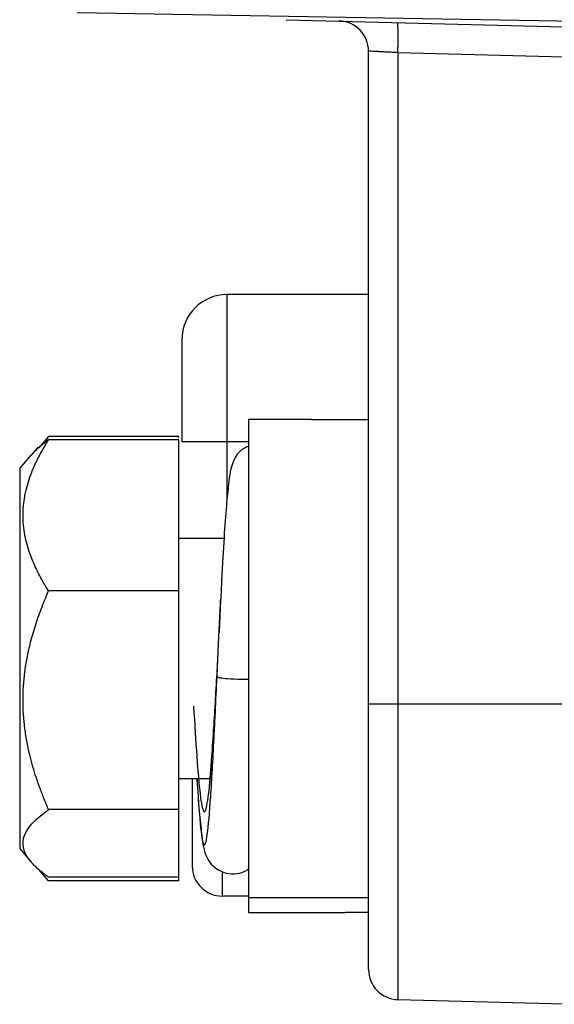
# Model space of a CAD drawing. Header units: millimetres. Extents: x 145 to 933, y -105 to 949.
# Tile 108 of 157: x 795 to 804, y 265 to 282. Entities that reach past the tile are written whole.
import ezdxf

# ---------------------------------------------------------------- set-up
doc = ezdxf.new("R2010")
doc.units = ezdxf.units.MM

msp = doc.modelspace()

# ---------------------------------------------------------------- linework, layer by layer
at = {"color": 7, "linetype": 'Continuous', "lineweight": 25}
for p, q in [((815.097, 281.543), (796.097, 281.875)), ((799.577, 281.762), (804.447, 281.634)), ((800.947, 270.384), (800.947, 281.239)), ((804.447, 281.134), (801.433, 281.213)), ((801.433, 281.213), (801.433, 270.384)), ((800.947, 277.189), (798.589, 277.189)), ((799.997, 275.109), (798.947, 275.109)), ((798.947, 275.109), (798.947, 267.159)), ((799.997, 275.109), (800.947, 275.109)), ((795.619, 274.831), (795.455, 274.64)), ((795.553, 274.713), (795.619, 274.831)), ((797.789, 274.831), (795.619, 274.831)), ((797.789, 274.811), (797.789, 274.831)), ((797.789, 274.771), (795.619, 274.771)), ((797.789, 272.26), (797.789, 274.771)), ((798.589, 274.739), (797.839, 274.739)), ((798.947, 274.739), (798.589, 274.739)), ((795.139, 274.294), (795.329, 274.518)), ((795.443, 274.651), (795.329, 274.518)), ((795.139, 274.294), (795.139, 267.975)), ((798.541, 273.134), (797.789, 273.134)), ((797.789, 272.26), (795.619, 272.26)), ((797.789, 268.623), (797.789, 272.26)), ((798.485, 272.104), (798.459, 271.568)), ((798.425, 270.89), (798.439, 271.141)), ((800.947, 270.384), (801.433, 270.384)), ((801.433, 270.384), (804.447, 270.384)), ((801.433, 270.384), (801.433, 265.463)), ((798.308, 269.134), (797.789, 269.134)), ((797.789, 268.623), (795.619, 268.623)), ((797.789, 267.497), (797.789, 268.623)), ((795.139, 267.975), (795.329, 267.751)), ((795.619, 267.437), (795.455, 267.628)), ((797.789, 267.497), (795.619, 267.497)), ((797.789, 267.437), (797.789, 267.497)), ((797.789, 267.437), (795.619, 267.437)), ((798.947, 267.184), (798.512, 267.184)), ((798.947, 267.159), (799.997, 267.159)), ((798.947, 267.159), (798.947, 266.909)), ((799.997, 267.159), (800.947, 267.159)), ((798.947, 266.909), (800.562, 266.909)), ((800.947, 266.909), (800.562, 266.909)), ((801.433, 265.463), (804.447, 265.384))]:
    msp.add_line(p, q, dxfattribs=at)
at = {"color": 8, "linetype": 'Continuous', "lineweight": 25}
for p, q in [((798.589, 277.189), (798.589, 274.739)), ((798.589, 274.739), (798.589, 273.76)), ((798.425, 270.837), (798.438, 271.131)), ((798.512, 267.571), (798.512, 267.184))]:
    msp.add_line(p, q, dxfattribs=at)
at = {"color": 7, "linetype": 'Continuous', "lineweight": 25}
for centre, radius, start, end in [((800.447, 281.239), 0.5, 0, 88.5), ((796.656, 281.463), 4.784, 357.0055, 2.9945), ((798.589, 276.439), 0.75, 90, 180), ((798.512, 267.684), 0.5, 180, 270), ((801.447, 265.963), 0.5, 180, 268.5)]:
    msp.add_arc(centre, radius, start, end, dxfattribs=at)
for points, knots in [([(801.433, 281.213), (801.417, 281.214), (801.385, 281.216), (801.339, 281.218), (801.296, 281.22), (801.257, 281.223), (801.221, 281.224), (801.188, 281.226), (801.158, 281.228), (801.132, 281.229), (801.109, 281.23), (801.071, 281.232), (801.024, 281.235), (800.979, 281.237), (800.952, 281.239), (800.948, 281.239), (800.947, 281.239)], [0, 0, 0, 0, 0.063446, 0.123916, 0.181411, 0.23593, 0.287472, 0.336039, 0.381628, 0.424242, 0.463878, 0.500538, 0.630368, 0.756882, 0.88009, 1, 1, 1, 1]), ([(797.839, 276.439), (797.839, 276.439), (797.839, 276.421), (797.839, 276.353), (797.839, 276.302), (797.839, 276.177), (797.839, 276.102), (797.839, 275.938), (797.839, 275.85), (797.839, 275.578), (797.839, 275.389), (797.839, 275.041), (797.839, 274.881), (797.839, 274.739)], [0, 0, 0, 0, 0.125, 0.125, 0.25, 0.25, 0.375, 0.375, 0.5, 0.5, 0.75, 0.75, 1, 1, 1, 1]), ([(795.619, 272.26), (795.594, 272.302), (795.543, 272.385), (795.474, 272.509), (795.412, 272.631), (795.358, 272.752), (795.306, 272.886), (795.259, 273.032), (795.21, 273.246), (795.184, 273.516), (795.21, 273.785), (795.259, 273.997), (795.313, 274.171), (795.391, 274.36), (795.494, 274.566), (795.577, 274.702), (795.619, 274.771)], [0, 0, 0, 0, 0.052359, 0.103339, 0.153117, 0.201897, 0.249903, 0.312894, 0.374863, 0.500561, 0.624657, 0.686244, 0.748762, 0.829601, 0.913029, 1, 1, 1, 1]), ([(795.619, 274.771), (795.596, 274.754), (795.549, 274.72), (795.484, 274.669), (795.426, 274.618), (795.374, 274.568), (795.344, 274.534), (795.329, 274.518)], [0, 0, 0, 0, 0.2088498, 0.4126461, 0.6119819, 0.8075214, 1, 1, 1, 1]), ([(798.944, 274.664), (798.916, 274.651), (798.792, 274.596), (798.645, 274.337), (798.627, 274.127), (798.576, 273.673), (798.54, 273.145), (798.508, 272.601), (798.49, 272.22), (798.485, 272.104)], [0, 0, 0, 0, 0.029297, 0.129081, 0.372223, 0.528639, 0.708763, 0.912103, 1, 1, 1, 1]), ([(795.619, 268.623), (795.594, 268.684), (795.543, 268.803), (795.474, 268.982), (795.412, 269.159), (795.358, 269.334), (795.306, 269.527), (795.26, 269.738), (795.21, 270.048), (795.184, 270.44), (795.21, 270.833), (795.259, 271.144), (795.315, 271.395), (795.392, 271.668), (795.495, 271.964), (795.577, 272.16), (795.619, 272.26)], [0, 0, 0, 0, 0.0522179, 0.1030636, 0.1527146, 0.2013708, 0.2492551, 0.3120797, 0.3738835, 0.4996369, 0.625421, 0.6873912, 0.7503982, 0.830724, 0.9136142, 1, 1, 1, 1]), ([(798.438, 271.131), (798.453, 271.452), (798.468, 271.796), (798.483, 272.084), (798.484, 272.104)], [0, 0, 0, 0, 0.930381, 1, 1, 1, 1]), ([(798.333, 269.449), (798.345, 269.604), (798.375, 270.005), (798.406, 270.554), (798.425, 270.89)], [0, 0, 0, 0, 0.387341, 1, 1, 1, 1]), ([(798.425, 270.837), (798.425, 270.833), (798.43, 270.829), (798.462, 270.819), (798.489, 270.814), (798.574, 270.804), (798.634, 270.799), (798.779, 270.793), (798.864, 270.791), (798.947, 270.792)], [0, 0, 0, 0, 0.25, 0.25, 0.5, 0.5, 0.75, 0.75, 1, 1, 1, 1]), ([(800.947, 265.963), (800.947, 265.963), (800.947, 265.972), (800.947, 265.999), (800.947, 266.017), (800.947, 266.025), (800.947, 266.031), (800.947, 266.034), (800.947, 266.063), (800.947, 266.112), (800.947, 266.187), (800.947, 266.229), (800.947, 266.248), (800.947, 266.26), (800.947, 266.267), (800.947, 266.328), (800.947, 266.421), (800.947, 266.546), (800.947, 266.604), (800.947, 266.643), (800.947, 266.663), (800.947, 266.851), (800.947, 267.042), (800.947, 267.366), (800.947, 267.535), (800.947, 267.746), (800.947, 267.839), (800.947, 267.901), (800.947, 267.934), (800.947, 268.09), (800.947, 268.283), (800.947, 268.517), (800.947, 268.636), (800.947, 268.688), (800.947, 268.722), (800.947, 268.74), (800.947, 268.89), (800.947, 269.093), (800.947, 269.335), (800.947, 269.457), (800.947, 269.509), (800.947, 269.545), (800.947, 269.563), (800.947, 269.846), (800.947, 270.114), (800.947, 270.384)], [0, 0, 0, 0, 0.0625, 0.09375, 0.109375, 0.117188, 0.117188, 0.125, 0.125, 0.1875, 0.21875, 0.234375, 0.242188, 0.242188, 0.25, 0.25, 0.3125, 0.34375, 0.359375, 0.359375, 0.375, 0.375, 0.5, 0.5, 0.5625, 0.59375, 0.609375, 0.609375, 0.625, 0.625, 0.6875, 0.71875, 0.734375, 0.742188, 0.742188, 0.75, 0.75, 0.8125, 0.84375, 0.859375, 0.867188, 0.867188, 0.875, 0.875, 1, 1, 1, 1]), ([(798.334, 269.449), (798.327, 269.358), (798.312, 269.159), (798.29, 268.945), (798.268, 268.794), (798.266, 268.784), (798.265, 268.78)], [0, 0, 0, 0, 0.2498843, 0.5422761, 0.8284575, 1, 1, 1, 1]), ([(798.012, 269.134), (798.012, 269.013), (798.012, 268.893), (798.012, 268.662), (798.012, 268.552), (798.012, 268.251), (798.012, 268.09), (798.012, 267.858), (798.012, 267.786), (798.012, 267.699), (798.012, 267.684), (798.012, 267.684)], [0, 0, 0, 0, 0.125, 0.125, 0.25, 0.25, 0.5, 0.5, 0.75, 0.75, 1, 1, 1, 1]), ([(798.091, 269.134), (798.092, 269.112), (798.105, 268.875), (798.13, 268.55), (798.181, 268.106), (798.2, 267.915), (798.321, 267.711), (798.451, 267.612), (798.587, 267.557), (798.751, 267.55), (798.883, 267.588), (798.941, 267.629), (798.954, 267.639)], [0, 0, 0, 0, 0.022715, 0.238486, 0.424642, 0.701852, 0.794163, 0.83418, 0.878424, 0.93269, 0.984107, 1, 1, 1, 1]), ([(795.329, 267.751), (795.317, 267.766), (795.293, 267.795), (795.263, 267.84), (795.238, 267.884), (795.219, 267.927), (795.198, 267.994), (795.189, 268.083), (795.214, 268.194), (795.273, 268.304), (795.363, 268.411), (795.478, 268.518), (795.571, 268.588), (795.619, 268.623)], [0, 0, 0, 0, 0.051247, 0.101686, 0.151535, 0.201028, 0.250405, 0.374911, 0.499773, 0.622362, 0.74841, 0.871421, 1, 1, 1, 1]), ([(795.619, 267.497), (795.596, 267.515), (795.549, 267.549), (795.484, 267.6), (795.426, 267.651), (795.374, 267.701), (795.344, 267.734), (795.329, 267.751)], [0, 0, 0, 0, 0.20885, 0.412646, 0.611982, 0.807521, 1, 1, 1, 1])]:
    msp.add_open_spline(points, degree=3, knots=knots, dxfattribs=at)
at = {"color": 8, "linetype": 'Continuous', "lineweight": 25}
for points, knots in [([(798.089, 269.134), (798.107, 268.86), (798.145, 268.303), (798.2, 267.969), (798.255, 268.088), (798.313, 268.678), (798.368, 269.638), (798.406, 270.437), (798.425, 270.837)], [0, 0, 0, 0, 0.162302, 0.329554, 0.496807, 0.66519, 0.83213, 1, 1, 1, 1]), ([(798.034, 270.346), (798.052, 270.053), (798.088, 269.452), (798.143, 268.825), (798.2, 268.525), (798.256, 268.641), (798.3, 268.984), (798.326, 269.351), (798.333, 269.449)], [0, 0, 0, 0, 0.178914, 0.366901, 0.554888, 0.742875, 0.930863, 1, 1, 1, 1])]:
    msp.add_open_spline(points, degree=3, knots=knots, dxfattribs=at)

doc.saveas('drawing.dxf')
